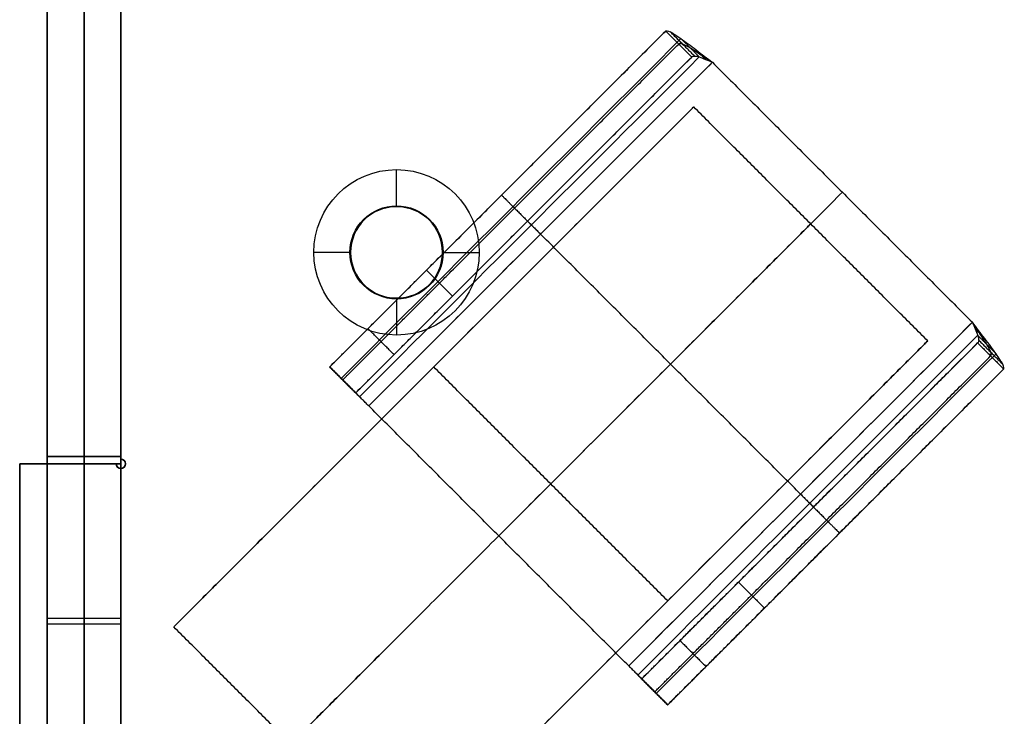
# Model space of a CAD drawing. Header units: millimetres. Extents: x -166 to 166, y -166 to 174.
# Tile 7 of 17: x -166 to -112, y 116 to 154. Entities that reach past the tile are written whole.
import ezdxf

# ---------------------------------------------------------------- set-up
doc = ezdxf.new("R2010")
doc.units = ezdxf.units.MM
doc.layers.add('Défaut', color=7, linetype='Continuous', true_color=0x000000)

msp = doc.modelspace()

# ---------------------------------------------------------------- linework, layer by layer
at = {"layer": 'Défaut'}
for p, q in [((-162, -164.1, 39.1), (-162, 173.9, 39.1)), ((-162, 171.9, 645.1), (-162, -164.1, 645.1)), ((-164, -164.1, 342.1), (-164, 155.9, 342.1)), ((-160, 156.1, 629.1), (-160, 129.85, 629.1)), ((-160, 156.1, 504.1), (-160, 129.85, 504.1)), ((-160, 156.1, 55.1), (-160, 129.85, 55.1)), ((-160, -164.1, 342.1), (-160, 155.9, 342.1)), ((-128.836, 149.011, 19.793), (-157.12, 120.726, 19.793)), ((-145, 143.6, 55.1), (-145, 145.6, 57.1)), ((-145, 143.6, 55.1), (-145, 143.6, 53.1)), ((-160, 142.975, 627.1), (-160, 142.975, 631.1)), ((-160, 142.975, 502.1), (-160, 142.975, 506.1)), ((-160, 142.975, 53.1), (-160, 142.975, 57.1)), ((-147.5, 141.1, 55.1), (-149.5, 141.1, 57.1)), ((-147.5, 141.1, 55.1), (-147.5, 141.1, 53.1)), ((-142.5, 141.1, 55.1), (-142.5, 141.1, 53.1)), ((-142.5, 141.1, 55.1), (-140.5, 141.1, 57.1)), ((-145, 138.6, 55.1), (-145, 136.6, 57.1)), ((-145, 138.6, 55.1), (-145, 138.6, 53.1)), ((-116.108, 136.283, 19.793), (-144.392, 107.998, 19.793)), ((-142.978, 134.868, -0.207), (-142.978, 134.868, 39.793)), ((-164, 130, 504.1), (-160, 130, 504.1)), ((-162, 130, 506.1), (-162, 130, 502.1)), ((-162, 112.4, 506.1), (-162, 130, 506.1)), ((-162, 130, 502.1), (-162, 112.4, 502.1)), ((-159.823, 129.777, 627.1), (-159.823, 129.777, 631.1)), ((-159.823, 129.777, 502.1), (-159.823, 129.777, 506.1)), ((-159.823, 129.777, 53.1), (-159.823, 129.777, 57.1)), ((-165.5, 129.6, 629.1), (-165.5, 112.6, 629.1)), ((-160.25, 129.6, 629.1), (-165.5, 129.6, 629.1)), ((-165.5, 129.6, 504.1), (-165.5, 112.6, 504.1)), ((-160.25, 129.6, 504.1), (-165.5, 129.6, 504.1)), ((-165.5, 129.6, 55.1), (-165.5, 112.6, 55.1)), ((-160.25, 129.6, 55.1), (-165.5, 129.6, 55.1)), ((-164, 129.6, 55.1), (-160, 129.6, 55.1)), ((-164, 129.6, 629.1), (-160, 129.6, 629.1)), ((-162.875, 129.6, 627.1), (-162.875, 129.6, 631.1)), ((-162.875, 129.6, 502.1), (-162.875, 129.6, 506.1)), ((-162.875, 129.6, 53.1), (-162.875, 129.6, 57.1)), ((-162, 129.6, 53.1), (-162, 112.2, 53.1)), ((-162, 129.6, 57.1), (-162, 129.6, 53.1)), ((-162, 112.2, 57.1), (-162, 129.6, 57.1)), ((-162, 112.2, 631.1), (-162, 129.6, 631.1)), ((-162, 129.6, 627.1), (-162, 112.2, 627.1)), ((-162, 129.6, 631.1), (-162, 129.6, 627.1)), ((-160.177, 129.423, 627.1), (-160.177, 129.423, 631.1)), ((-160.177, 129.423, 502.1), (-160.177, 129.423, 506.1)), ((-160.177, 129.423, 53.1), (-160.177, 129.423, 57.1)), ((-159.823, 129.423, 627.1), (-159.823, 129.423, 631.1)), ((-159.823, 129.423, 502.1), (-159.823, 129.423, 506.1)), ((-159.823, 129.423, 53.1), (-159.823, 129.423, 57.1)), ((-130.25, 122.14, -0.207), (-130.25, 122.14, 39.793)), ((-165.5, 121.1, 627.1), (-165.5, 121.1, 631.1)), ((-165.5, 121.1, 502.1), (-165.5, 121.1, 506.1)), ((-165.5, 121.1, 53.1), (-165.5, 121.1, 57.1)), ((-164, 121.2, 506.1), (-160, 121.2, 506.1)), ((-164, 121.2, 502.1), (-160, 121.2, 502.1)), ((-164, 120.9, 53.1), (-160, 120.9, 53.1)), ((-164, 120.9, 57.1), (-160, 120.9, 57.1)), ((-164, 120.9, 631.1), (-160, 120.9, 631.1)), ((-164, 120.9, 627.1), (-160, 120.9, 627.1))]:
    msp.add_line(p, q, dxfattribs=at)
for centre, radius in [((-145, 141.1, 55.135), 2.535), ((-145, 141.1, 53.1), 2.5)]:
    msp.add_circle(centre, radius, dxfattribs=at)
at = {"layer": 'Défaut', "extrusion": (0, 0, -1)}
msp.add_circle((145, 141.1, -54.1), 2.5, dxfattribs=at)
for centre, radius, start, end in [((145, 141.1, -57.1), 4.5, 0, 180), ((145, 141.1, -55.1), 2.5, 0, 180), ((145, 141.1, -57.1), 4.5, 180, 0), ((145, 141.1, -55.1), 2.5, 180, 0), ((160, 129.6, -631.1), 0.25, 90, 0), ((160, 129.6, -506.1), 0.25, 90, 0), ((160, 129.6, -57.1), 0.25, 90, 0)]:
    msp.add_arc(centre, radius, start, end, dxfattribs=at)
at = {"layer": 'Défaut'}
for centre in [(-160, 129.6, 627.1), (-160, 129.6, 629.1), (-160, 129.6, 502.1), (-160, 129.6, 504.1), (-160, 129.6, 53.1), (-160, 129.6, 55.1)]:
    msp.add_arc(centre, 0.25, 180, 90, dxfattribs=at)
for points, degree in [([(-164, -164.1, 39.1), (-164, 4.9, 39.1), (-164, 173.9, 39.1)], 2), ([(-160, 173.9, 39.1), (-160, 4.9, 39.1), (-160, -164.1, 39.1)], 2), ([(-164, 171.9, 645.1), (-164, 3.9, 645.1), (-164, -164.1, 645.1)], 2), ([(-160, -164.1, 645.1), (-160, 3.9, 645.1), (-160, 171.9, 645.1)], 2), ([(-160, 156.1, 627.1), (-160, 142.975, 627.1), (-160, 129.85, 627.1)], 2), ([(-160, 129.85, 631.1), (-160, 142.975, 631.1), (-160, 156.1, 631.1)], 2), ([(-160, 156.1, 502.1), (-160, 142.975, 502.1), (-160, 129.85, 502.1)], 2), ([(-160, 129.85, 506.1), (-160, 142.975, 506.1), (-160, 156.1, 506.1)], 2), ([(-160, 156.1, 57.1), (-160, 142.975, 57.1), (-160, 129.85, 57.1)], 2), ([(-160, 156.1, 53.1), (-160, 142.975, 53.1), (-160, 129.85, 53.1)], 2), ([(-130.361, 153.142, 49.136), (-139.498, 144.005, 49.136), (-148.635, 134.868, 49.136)], 2), ([(-130.361, 153.142, 49.136), (-139.498, 144.005, 49.136), (-148.635, 134.868, 49.136)], 2), ([(-148.014, 134.247, 51.257), (-141.853, 140.408, 51.257), (-135.692, 146.569, 51.257), (-129.531, 152.73, 51.257)], 3), ([(-128.947, 151.728, 49.136), (-129.654, 152.435, 49.136), (-130.361, 153.142, 49.136)], 2), ([(-128.947, 151.728, 49.136), (-129.654, 152.435, 49.136), (-130.361, 153.142, 49.136)], 2), ([(-128.793, 151.783, 49.504), (-129.45, 152.44, 49.872), (-130.108, 153.098, 50.24)], 2), ([(-128.531, 151.73, 49.843), (-129.031, 152.23, 50.55), (-129.531, 152.73, 51.257)], 2), ([(-128.187, 151.595, 50.066), (-128.447, 151.855, 50.996), (-128.707, 152.115, 51.925)], 2), ([(-147.221, 133.454, 49.136), (-141.13, 139.545, 49.136), (-135.038, 145.637, 49.136), (-128.947, 151.728, 49.136)], 3), ([(-147.221, 133.454, 49.136), (-141.13, 139.545, 49.136), (-135.038, 145.637, 49.136), (-128.947, 151.728, 49.136)], 3), ([(-147.014, 133.247, 49.843), (-140.853, 139.408, 49.843), (-134.692, 145.569, 49.843), (-128.531, 151.73, 49.843)], 3), ([(-146.514, 132.747, 50.136), (-140.283, 138.978, 50.136), (-134.053, 145.208, 50.136), (-127.822, 151.439, 50.136)], 3), ([(-146.514, 132.747, 50.136), (-140.283, 138.978, 50.136), (-134.053, 145.208, 50.136), (-127.822, 151.439, 50.136)], 3), ([(-146.514, 132.747, 52.136), (-137.168, 142.093, 52.136), (-127.822, 151.439, 52.136)], 2), ([(-146.514, 132.747, 52.136), (-137.168, 142.093, 52.136), (-127.822, 151.439, 52.136)], 2), ([(-127.822, 151.439, 50.136), (-120.751, 144.368, 50.136), (-113.68, 137.297, 50.136)], 2), ([(-127.822, 151.439, 52.136), (-120.751, 144.368, 52.136), (-113.68, 137.297, 52.136)], 2), ([(-127.822, 151.439, 50.136), (-120.751, 144.368, 50.136), (-113.68, 137.297, 50.136)], 2), ([(-127.822, 151.439, 52.136), (-120.751, 144.368, 52.136), (-113.68, 137.297, 52.136)], 2), ([(-127.822, 151.439, 52.136), (-127.822, 151.439, 51.136), (-127.822, 151.439, 50.136)], 2), ([(-127.822, 151.439, 51.136), (-120.751, 144.368, 51.136), (-113.68, 137.297, 51.136)], 2), ([(-127.822, 151.439, 52.136), (-127.822, 151.439, 51.136), (-127.822, 151.439, 50.136)], 2), ([(-116.108, 136.283, 19.793), (-122.472, 142.647, 19.793), (-128.836, 149.011, 19.793)], 2), ([(-148.635, 134.868, 32.588), (-142.956, 140.547, 32.588), (-137.277, 146.226, 32.588)], 2), ([(-147.221, 133.454, 32.588), (-141.542, 139.133, 32.588), (-135.863, 144.812, 32.588)], 2), ([(-139.443, 125.676, 50.136), (-130.097, 135.022, 50.136), (-120.751, 144.368, 50.136)], 2), ([(-139.443, 125.676, 52.136), (-130.097, 135.022, 52.136), (-120.751, 144.368, 52.136)], 2), ([(-120.751, 144.368, 50.136), (-120.751, 144.368, 51.136), (-120.751, 144.368, 52.136)], 2), ([(-139.498, 144.005, 27.273), (-139.498, 144.005, 38.205), (-139.498, 144.005, 49.136)], 2), ([(-138.084, 142.591, 27.273), (-138.084, 142.591, 38.205), (-138.084, 142.591, 49.136)], 2), ([(-123.026, 127.951, 50.136), (-130.097, 135.022, 50.136), (-137.168, 142.093, 50.136)], 2), ([(-123.026, 127.951, 52.136), (-130.097, 135.022, 52.136), (-137.168, 142.093, 52.136)], 2), ([(-141.957, 138.718, 18.005), (-142.665, 139.425, 18.005), (-143.372, 140.132, 18.005)], 2), ([(-113.68, 137.297, 50.136), (-119.91, 131.066, 50.136), (-126.141, 124.836, 50.136), (-132.372, 118.605, 50.136)], 3), ([(-113.68, 137.297, 50.136), (-119.91, 131.066, 50.136), (-126.141, 124.836, 50.136), (-132.372, 118.605, 50.136)], 3), ([(-113.68, 137.297, 52.136), (-123.026, 127.951, 52.136), (-132.372, 118.605, 52.136)], 2), ([(-113.68, 137.297, 52.136), (-123.026, 127.951, 52.136), (-132.372, 118.605, 52.136)], 2), ([(-113.68, 137.297, 50.136), (-113.68, 137.297, 51.136), (-113.68, 137.297, 52.136)], 2), ([(-113.68, 137.297, 50.136), (-113.68, 137.297, 51.136), (-113.68, 137.297, 52.136)], 2), ([(-145.138, 135.537, 16.182), (-145.845, 136.244, 16.182), (-146.553, 136.951, 16.182)], 2), ([(-113.389, 136.588, 49.843), (-119.55, 130.427, 49.843), (-125.711, 124.266, 49.843), (-131.872, 118.105, 49.843)], 3), ([(-113.524, 136.932, 50.066), (-113.264, 136.672, 50.996), (-113.003, 136.411, 51.925)], 2), ([(-113.389, 136.588, 49.843), (-112.889, 136.088, 50.55), (-112.389, 135.587, 51.257)], 2), ([(-113.391, 136.172, 49.136), (-119.482, 130.08, 49.136), (-125.573, 123.989, 49.136), (-131.664, 117.898, 49.136)], 3), ([(-113.391, 136.172, 49.136), (-119.482, 130.08, 49.136), (-125.573, 123.989, 49.136), (-131.664, 117.898, 49.136)], 3), ([(-113.391, 136.172, 49.136), (-112.684, 135.465, 49.136), (-111.976, 134.757, 49.136)], 2), ([(-113.391, 136.172, 49.136), (-112.684, 135.465, 49.136), (-111.976, 134.757, 49.136)], 2), ([(-113.336, 136.326, 49.504), (-112.678, 135.668, 49.872), (-112.021, 135.011, 50.24)], 2), ([(-112.389, 135.588, 51.257), (-118.55, 129.427, 51.257), (-124.711, 123.266, 51.257), (-130.872, 117.105, 51.257)], 3), ([(-148.635, 134.868, 49.136), (-147.928, 134.161, 49.136), (-147.221, 133.454, 49.136)], 2), ([(-147.221, 133.454, 20.04), (-147.928, 134.161, 20.04), (-148.635, 134.868, 20.04)], 2), ([(-148.635, 134.868, 49.136), (-147.928, 134.161, 49.136), (-147.221, 133.454, 49.136)], 2), ([(-130.25, 122.14, -0.207), (-136.614, 128.504, -0.207), (-142.978, 134.868, -0.207)], 2), ([(-130.25, 122.14, 39.793), (-136.614, 128.504, 39.793), (-142.978, 134.868, 39.793)], 2), ([(-111.976, 134.757, 49.136), (-121.113, 125.621, 49.136), (-130.25, 116.484, 49.136)], 2), ([(-111.976, 134.757, 49.136), (-121.113, 125.621, 49.136), (-130.25, 116.484, 49.136)], 2), ([(-147.014, 133.247, 49.843), (-147.514, 133.747, 50.55), (-148.014, 134.247, 51.257)], 2), ([(-132.372, 118.605, 50.136), (-139.443, 125.676, 50.136), (-146.514, 132.747, 50.136)], 2), ([(-132.372, 118.605, 52.136), (-139.443, 125.676, 52.136), (-146.514, 132.747, 52.136)], 2), ([(-146.514, 132.747, 50.136), (-146.514, 132.747, 51.136), (-146.514, 132.747, 52.136)], 2), ([(-132.372, 118.605, 50.136), (-139.443, 125.676, 50.136), (-146.514, 132.747, 50.136)], 2), ([(-132.372, 118.605, 52.136), (-139.443, 125.676, 52.136), (-146.514, 132.747, 52.136)], 2), ([(-146.514, 132.747, 50.136), (-146.514, 132.747, 51.136), (-146.514, 132.747, 52.136)], 2), ([(-132.372, 118.605, 51.136), (-139.443, 125.676, 51.136), (-146.514, 132.747, 51.136)], 2), ([(-164, 130, 502.1), (-164, 121.2, 502.1), (-164, 112.4, 502.1)], 2), ([(-164, 130, 506.1), (-164, 130, 504.1), (-164, 130, 502.1)], 2), ([(-164, 112.4, 506.1), (-164, 121.2, 506.1), (-164, 130, 506.1)], 2), ([(-164, 130, 502.1), (-162, 130, 502.1), (-160, 130, 502.1)], 2), ([(-160, 130, 506.1), (-162, 130, 506.1), (-164, 130, 506.1)], 2), ([(-160, 130, 502.1), (-160, 130, 504.1), (-160, 130, 506.1)], 2), ([(-160, 130, 506.1), (-160, 121.2, 506.1), (-160, 112.4, 506.1)], 2), ([(-160, 112.4, 502.1), (-160, 121.2, 502.1), (-160, 130, 502.1)], 2), ([(-160, 129.85, 627.1), (-160, 129.85, 629.1), (-160, 129.85, 631.1)], 2), ([(-160, 129.85, 502.1), (-160, 129.85, 504.1), (-160, 129.85, 506.1)], 2), ([(-160, 129.85, 53.1), (-160, 129.85, 55.1), (-160, 129.85, 57.1)], 2), ([(-165.5, 129.6, 627.1), (-165.5, 121.1, 627.1), (-165.5, 112.6, 627.1)], 2), ([(-165.5, 112.6, 631.1), (-165.5, 121.1, 631.1), (-165.5, 129.6, 631.1)], 2), ([(-165.5, 129.6, 631.1), (-165.5, 129.6, 629.1), (-165.5, 129.6, 627.1)], 2), ([(-160.25, 129.6, 627.1), (-162.875, 129.6, 627.1), (-165.5, 129.6, 627.1)], 2), ([(-165.5, 129.6, 631.1), (-162.875, 129.6, 631.1), (-160.25, 129.6, 631.1)], 2), ([(-165.5, 129.6, 502.1), (-165.5, 121.1, 502.1), (-165.5, 112.6, 502.1)], 2), ([(-165.5, 112.6, 506.1), (-165.5, 121.1, 506.1), (-165.5, 129.6, 506.1)], 2), ([(-165.5, 129.6, 506.1), (-165.5, 129.6, 504.1), (-165.5, 129.6, 502.1)], 2), ([(-160.25, 129.6, 502.1), (-162.875, 129.6, 502.1), (-165.5, 129.6, 502.1)], 2), ([(-165.5, 129.6, 506.1), (-162.875, 129.6, 506.1), (-160.25, 129.6, 506.1)], 2), ([(-160.25, 129.6, 57.1), (-162.875, 129.6, 57.1), (-165.5, 129.6, 57.1)], 2), ([(-165.5, 129.6, 57.1), (-165.5, 121.1, 57.1), (-165.5, 112.6, 57.1)], 2), ([(-165.5, 129.6, 53.1), (-165.5, 121.1, 53.1), (-165.5, 112.6, 53.1)], 2), ([(-165.5, 129.6, 57.1), (-165.5, 129.6, 55.1), (-165.5, 129.6, 53.1)], 2), ([(-160.25, 129.6, 53.1), (-162.875, 129.6, 53.1), (-165.5, 129.6, 53.1)], 2), ([(-164, 112.2, 57.1), (-164, 120.9, 57.1), (-164, 129.6, 57.1)], 2), ([(-164, 129.6, 53.1), (-164, 120.9, 53.1), (-164, 112.2, 53.1)], 2), ([(-164, 129.6, 57.1), (-164, 129.6, 55.1), (-164, 129.6, 53.1)], 2), ([(-164, 129.6, 631.1), (-164, 129.6, 629.1), (-164, 129.6, 627.1)], 2), ([(-164, 112.2, 631.1), (-164, 120.9, 631.1), (-164, 129.6, 631.1)], 2), ([(-164, 129.6, 627.1), (-164, 120.9, 627.1), (-164, 112.2, 627.1)], 2), ([(-160, 129.6, 53.1), (-162, 129.6, 53.1), (-164, 129.6, 53.1)], 2), ([(-160, 129.6, 57.1), (-162, 129.6, 57.1), (-164, 129.6, 57.1)], 2), ([(-164, 129.6, 631.1), (-162, 129.6, 631.1), (-160, 129.6, 631.1)], 2), ([(-160, 129.6, 627.1), (-162, 129.6, 627.1), (-164, 129.6, 627.1)], 2), ([(-160.25, 129.6, 631.1), (-160.25, 129.6, 629.1), (-160.25, 129.6, 627.1)], 2), ([(-160.25, 129.6, 506.1), (-160.25, 129.6, 504.1), (-160.25, 129.6, 502.1)], 2), ([(-160.25, 129.6, 57.1), (-160.25, 129.6, 55.1), (-160.25, 129.6, 53.1)], 2), ([(-160, 112.2, 53.1), (-160, 120.9, 53.1), (-160, 129.6, 53.1)], 2), ([(-160, 129.6, 53.1), (-160, 129.6, 55.1), (-160, 129.6, 57.1)], 2), ([(-160, 129.6, 57.1), (-160, 120.9, 57.1), (-160, 112.2, 57.1)], 2), ([(-160, 129.6, 631.1), (-160, 120.9, 631.1), (-160, 112.2, 631.1)], 2), ([(-160, 112.2, 627.1), (-160, 120.9, 627.1), (-160, 129.6, 627.1)], 2), ([(-160, 129.6, 627.1), (-160, 129.6, 629.1), (-160, 129.6, 631.1)], 2), ([(-131.664, 117.898, 32.588), (-125.985, 123.577, 32.588), (-120.306, 129.256, 32.588)], 2), ([(-130.25, 116.484, 32.588), (-124.571, 122.163, 32.588), (-118.892, 127.842, 32.588)], 2), ([(-122.528, 127.035, 27.273), (-122.528, 127.035, 38.205), (-122.528, 127.035, 49.136)], 2), ([(-139.443, 125.676, 50.136), (-139.443, 125.676, 51.136), (-139.443, 125.676, 52.136)], 2), ([(-121.113, 125.621, 27.273), (-121.113, 125.621, 38.205), (-121.113, 125.621, 49.136)], 2), ([(-126.401, 123.161, 18.005), (-125.694, 122.454, 18.005), (-124.987, 121.747, 18.005)], 2), ([(-144.392, 107.998, 19.793), (-150.756, 114.362, 19.793), (-157.12, 120.726, 19.793)], 2), ([(-129.582, 119.98, 16.182), (-128.875, 119.273, 16.182), (-128.168, 118.566, 16.182)], 2), ([(-132.372, 118.605, 52.136), (-132.372, 118.605, 51.136), (-132.372, 118.605, 50.136)], 2), ([(-132.372, 118.605, 52.136), (-132.372, 118.605, 51.136), (-132.372, 118.605, 50.136)], 2), ([(-131.872, 118.105, 49.843), (-131.372, 117.605, 50.55), (-130.872, 117.105, 51.257)], 2), ([(-130.25, 116.484, 49.136), (-130.957, 117.191, 49.136), (-131.664, 117.898, 49.136)], 2), ([(-131.664, 117.898, 20.04), (-130.957, 117.191, 20.04), (-130.25, 116.484, 20.04)], 2), ([(-130.25, 116.484, 49.136), (-130.957, 117.191, 49.136), (-131.664, 117.898, 49.136)], 2)]:
    msp.add_open_spline(points, degree=degree, dxfattribs=at)
for points, weights, knots in [([(-148.635, 134.868, 49.136), (-148.635, 134.868, 34.588), (-148.635, 134.868, 20.04), (-148.635, 134.868, 16.987), (-146.553, 136.951, 16.182), (-144.47, 139.033, 15.377), (-143.372, 140.132, 18.005), (-136.866, 146.637, 33.57), (-130.361, 153.142, 49.136)], [1, 1, 1, 0.794903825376, 1, 0.794903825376, 1, 1, 1], [1, 1, 1, 30.095641, 30.095641, 35.311219, 35.311219, 40.526797, 40.526797, 76.688583, 76.688583, 76.688583]), ([(-148.635, 134.868, 49.136), (-148.635, 134.868, 34.588), (-148.635, 134.868, 20.04), (-148.635, 134.868, 16.987), (-146.553, 136.951, 16.182), (-144.47, 139.033, 15.377), (-143.372, 140.132, 18.005), (-136.866, 146.637, 33.57), (-130.361, 153.142, 49.136)], [1, 1, 1, 0.794903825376, 1, 0.794903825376, 1, 1, 1], [1, 1, 1, 30.095641, 30.095641, 35.311219, 35.311219, 40.526797, 40.526797, 76.688583, 76.688583, 76.688583]), ([(-147.928, 134.161, 49.136), (-147.928, 134.161, 34.588), (-147.928, 134.161, 20.04), (-147.928, 134.161, 16.987), (-145.845, 136.244, 16.182), (-143.763, 138.326, 15.377), (-142.665, 139.425, 18.005), (-136.159, 145.93, 33.57), (-129.654, 152.435, 49.136)], [1, 1, 1, 0.794903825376, 1, 0.794903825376, 1, 1, 1], [1, 1, 1, 30.095641, 30.095641, 35.311219, 35.311219, 40.526797, 40.526797, 76.688583, 76.688583, 76.688583]), ([(-147.221, 133.454, 49.136), (-147.221, 133.454, 34.588), (-147.221, 133.454, 20.04), (-147.221, 133.454, 16.987), (-145.138, 135.537, 16.182), (-143.056, 137.619, 15.377), (-141.957, 138.718, 18.005), (-135.452, 145.223, 33.57), (-128.947, 151.728, 49.136)], [1, 1, 1, 0.794903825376, 1, 0.794903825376, 1, 1, 1], [1, 1, 1, 30.095641, 30.095641, 35.311219, 35.311219, 40.526797, 40.526797, 76.688583, 76.688583, 76.688583]), ([(-147.221, 133.454, 49.136), (-147.221, 133.454, 34.588), (-147.221, 133.454, 20.04), (-147.221, 133.454, 16.987), (-145.138, 135.537, 16.182), (-143.056, 137.619, 15.377), (-141.957, 138.718, 18.005), (-135.452, 145.223, 33.57), (-128.947, 151.728, 49.136)], [1, 1, 1, 0.794903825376, 1, 0.794903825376, 1, 1, 1], [1, 1, 1, 30.095641, 30.095641, 35.311219, 35.311219, 40.526797, 40.526797, 76.688583, 76.688583, 76.688583]), ([(-128.836, 149.011, 19.793), (-128.836, 149.011, -0.207), (-142.978, 134.868, -0.207), (-157.12, 120.726, -0.207), (-157.12, 120.726, 19.793), (-157.12, 120.726, 39.793), (-142.978, 134.868, 39.793), (-128.836, 149.011, 39.793), (-128.836, 149.011, 19.793)], [1, 0.707106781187, 1, 0.707106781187, 1, 0.707106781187, 1, 0.707106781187, 1], [0, 0, 0, 31.415927, 31.415927, 62.831853, 62.831853, 94.24778, 94.24778, 125.663706, 125.663706, 125.663706]), ([(-128.836, 149.011, 19.793), (-128.836, 149.011, -0.207), (-142.978, 134.868, -0.207), (-157.12, 120.726, -0.207), (-157.12, 120.726, 19.793), (-157.12, 120.726, 39.793), (-142.978, 134.868, 39.793), (-128.836, 149.011, 39.793), (-128.836, 149.011, 19.793)], [1, 0.707106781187, 1, 0.707106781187, 1, 0.707106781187, 1, 0.707106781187, 1], [0, 0, 0, 31.415927, 31.415927, 62.831853, 62.831853, 94.24778, 94.24778, 125.663706, 125.663706, 125.663706]), ([(-122.472, 142.647, 19.793), (-122.472, 142.647, -0.207), (-136.614, 128.504, -0.207), (-150.756, 114.362, -0.207), (-150.756, 114.362, 19.793), (-150.756, 114.362, 39.793), (-136.614, 128.504, 39.793), (-122.472, 142.647, 39.793), (-122.472, 142.647, 19.793)], [1, 0.707106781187, 1, 0.707106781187, 1, 0.707106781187, 1, 0.707106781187, 1], [0, 0, 0, 31.415927, 31.415927, 62.831853, 62.831853, 94.24778, 94.24778, 125.663706, 125.663706, 125.663706]), ([(-116.108, 136.283, 19.793), (-116.108, 136.283, -0.207), (-130.25, 122.14, -0.207), (-144.392, 107.998, -0.207), (-144.392, 107.998, 19.793), (-144.392, 107.998, 39.793), (-130.25, 122.14, 39.793), (-116.108, 136.283, 39.793), (-116.108, 136.283, 19.793)], [1, 0.707106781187, 1, 0.707106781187, 1, 0.707106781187, 1, 0.707106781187, 1], [0, 0, 0, 31.415927, 31.415927, 62.831853, 62.831853, 94.24778, 94.24778, 125.663706, 125.663706, 125.663706]), ([(-116.108, 136.283, 19.793), (-116.108, 136.283, -0.207), (-130.25, 122.14, -0.207), (-144.392, 107.998, -0.207), (-144.392, 107.998, 19.793), (-144.392, 107.998, 39.793), (-130.25, 122.14, 39.793), (-116.108, 136.283, 39.793), (-116.108, 136.283, 19.793)], [1, 0.707106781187, 1, 0.707106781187, 1, 0.707106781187, 1, 0.707106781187, 1], [0, 0, 0, 31.415927, 31.415927, 62.831853, 62.831853, 94.24778, 94.24778, 125.663706, 125.663706, 125.663706]), ([(-131.664, 117.898, 49.136), (-131.664, 117.898, 34.588), (-131.664, 117.898, 20.04), (-131.664, 117.898, 16.987), (-129.582, 119.98, 16.182), (-127.5, 122.063, 15.377), (-126.401, 123.161, 18.005), (-119.896, 129.666, 33.57), (-113.391, 136.172, 49.136)], [1, 1, 1, 0.794903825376, 1, 0.794903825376, 1, 1, 1], [1, 1, 1, 30.095641, 30.095641, 35.311219, 35.311219, 40.526797, 40.526797, 76.688583, 76.688583, 76.688583]), ([(-131.664, 117.898, 49.136), (-131.664, 117.898, 34.588), (-131.664, 117.898, 20.04), (-131.664, 117.898, 16.987), (-129.582, 119.98, 16.182), (-127.5, 122.063, 15.377), (-126.401, 123.161, 18.005), (-119.896, 129.666, 33.57), (-113.391, 136.172, 49.136)], [1, 1, 1, 0.794903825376, 1, 0.794903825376, 1, 1, 1], [1, 1, 1, 30.095641, 30.095641, 35.311219, 35.311219, 40.526797, 40.526797, 76.688583, 76.688583, 76.688583]), ([(-130.957, 117.191, 49.136), (-130.957, 117.191, 34.588), (-130.957, 117.191, 20.04), (-130.957, 117.191, 16.987), (-128.875, 119.273, 16.182), (-126.792, 121.356, 15.377), (-125.694, 122.454, 18.005), (-119.189, 128.959, 33.57), (-112.684, 135.465, 49.136)], [1, 1, 1, 0.794903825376, 1, 0.794903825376, 1, 1, 1], [1, 1, 1, 30.095641, 30.095641, 35.311219, 35.311219, 40.526797, 40.526797, 76.688583, 76.688583, 76.688583]), ([(-130.25, 116.484, 49.136), (-130.25, 116.484, 34.588), (-130.25, 116.484, 20.04), (-130.25, 116.484, 16.987), (-128.168, 118.566, 16.182), (-126.085, 120.649, 15.377), (-124.987, 121.747, 18.005), (-118.482, 128.252, 33.57), (-111.976, 134.757, 49.136)], [1, 1, 1, 0.794903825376, 1, 0.794903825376, 1, 1, 1], [1, 1, 1, 30.095641, 30.095641, 35.311219, 35.311219, 40.526797, 40.526797, 76.688583, 76.688583, 76.688583]), ([(-130.25, 116.484, 49.136), (-130.25, 116.484, 34.588), (-130.25, 116.484, 20.04), (-130.25, 116.484, 16.987), (-128.168, 118.566, 16.182), (-126.085, 120.649, 15.377), (-124.987, 121.747, 18.005), (-118.482, 128.252, 33.57), (-111.976, 134.757, 49.136)], [1, 1, 1, 0.794903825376, 1, 0.794903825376, 1, 1, 1], [1, 1, 1, 30.095641, 30.095641, 35.311219, 35.311219, 40.526797, 40.526797, 76.688583, 76.688583, 76.688583])]:
    msp.add_rational_spline(points, weights, degree=2, knots=knots, dxfattribs=at)
for points, knots in [([(-130.361, 153.142, 49.136), (-130.327, 153.177, 49.489), (-130.246, 153.166, 49.871), (-129.97, 153.03, 50.61), (-129.773, 152.902, 50.964), (-129.289, 152.558, 51.55), (-129.003, 152.342, 51.779), (-128.411, 151.889, 52.071), (-128.107, 151.654, 52.136), (-127.822, 151.439, 52.136)], [0, 0, 0, 0, 0.290401, 0.290401, 0.580802, 0.580802, 0.871204, 0.871204, 1.161605, 1.161605, 1.161605, 1.161605]), ([(-130.361, 153.142, 49.136), (-130.327, 153.177, 49.489), (-130.246, 153.166, 49.871), (-129.97, 153.03, 50.61), (-129.773, 152.902, 50.964), (-129.289, 152.558, 51.55), (-129.003, 152.342, 51.779), (-128.411, 151.889, 52.071), (-128.107, 151.654, 52.136), (-127.822, 151.439, 52.136)], [0, 0, 0, 0, 0.290401, 0.290401, 0.580802, 0.580802, 0.871204, 0.871204, 1.161605, 1.161605, 1.161605, 1.161605]), ([(-129.654, 152.435, 49.136), (-129.619, 152.47, 49.371), (-129.554, 152.474, 49.626), (-129.347, 152.406, 50.118), (-129.204, 152.333, 50.355), (-128.858, 152.127, 50.745), (-128.656, 151.994, 50.898), (-128.238, 151.716, 51.093), (-128.023, 151.571, 51.136), (-127.822, 151.439, 51.136)], [0, 0, 0, 0, 0.290401, 0.290401, 0.580802, 0.580802, 0.871204, 0.871204, 1.161605, 1.161605, 1.161605, 1.161605]), ([(-128.947, 151.728, 49.136), (-128.912, 151.763, 49.254), (-128.862, 151.782, 49.381), (-128.724, 151.783, 49.627), (-128.635, 151.764, 49.745), (-128.427, 151.696, 49.941), (-128.309, 151.647, 50.017), (-128.065, 151.542, 50.114), (-127.94, 151.487, 50.136), (-127.822, 151.439, 50.136)], [0, 0, 0, 0, 0.290401, 0.290401, 0.580802, 0.580802, 0.871204, 0.871204, 1.161605, 1.161605, 1.161605, 1.161605]), ([(-128.947, 151.728, 49.136), (-128.912, 151.763, 49.254), (-128.862, 151.782, 49.381), (-128.724, 151.783, 49.627), (-128.635, 151.764, 49.745), (-128.427, 151.696, 49.941), (-128.309, 151.647, 50.017), (-128.065, 151.542, 50.114), (-127.94, 151.487, 50.136), (-127.822, 151.439, 50.136)], [0, 0, 0, 0, 0.290401, 0.290401, 0.580802, 0.580802, 0.871204, 0.871204, 1.161605, 1.161605, 1.161605, 1.161605]), ([(-113.68, 137.297, 50.136), (-113.631, 137.178, 50.136), (-113.576, 137.054, 50.114), (-113.472, 136.81, 50.017), (-113.423, 136.692, 49.941), (-113.355, 136.484, 49.745), (-113.335, 136.395, 49.627), (-113.336, 136.256, 49.381), (-113.356, 136.206, 49.254), (-113.391, 136.172, 49.136)], [0, 0, 0, 0, 0.290401, 0.290401, 0.580802, 0.580802, 0.871204, 0.871204, 1.161605, 1.161605, 1.161605, 1.161605]), ([(-111.976, 134.757, 49.136), (-111.941, 134.792, 49.489), (-111.952, 134.873, 49.871), (-112.089, 135.149, 50.61), (-112.216, 135.345, 50.964), (-112.561, 135.829, 51.55), (-112.777, 136.115, 51.779), (-113.23, 136.707, 52.071), (-113.465, 137.012, 52.136), (-113.68, 137.297, 52.136)], [-1.161605, -1.161605, -1.161605, -1.161605, -0.871204, -0.871204, -0.580802, -0.580802, -0.290401, -0.290401, 0, 0, 0, 0]), ([(-113.68, 137.297, 50.136), (-113.631, 137.178, 50.136), (-113.576, 137.054, 50.114), (-113.472, 136.81, 50.017), (-113.423, 136.692, 49.941), (-113.355, 136.484, 49.745), (-113.335, 136.395, 49.627), (-113.336, 136.256, 49.381), (-113.356, 136.206, 49.254), (-113.391, 136.172, 49.136)], [0, 0, 0, 0, 0.290401, 0.290401, 0.580802, 0.580802, 0.871204, 0.871204, 1.161605, 1.161605, 1.161605, 1.161605]), ([(-111.976, 134.757, 49.136), (-111.941, 134.792, 49.489), (-111.952, 134.873, 49.871), (-112.089, 135.149, 50.61), (-112.216, 135.345, 50.964), (-112.561, 135.829, 51.55), (-112.777, 136.115, 51.779), (-113.23, 136.707, 52.071), (-113.465, 137.012, 52.136), (-113.68, 137.297, 52.136)], [-1.161605, -1.161605, -1.161605, -1.161605, -0.871204, -0.871204, -0.580802, -0.580802, -0.290401, -0.290401, 0, 0, 0, 0]), ([(-112.684, 135.465, 49.136), (-112.648, 135.499, 49.371), (-112.644, 135.565, 49.626), (-112.712, 135.772, 50.118), (-112.785, 135.915, 50.355), (-112.992, 136.26, 50.745), (-113.124, 136.463, 50.898), (-113.403, 136.881, 51.093), (-113.548, 137.095, 51.136), (-113.68, 137.297, 51.136)], [-1.161605, -1.161605, -1.161605, -1.161605, -0.871204, -0.871204, -0.580802, -0.580802, -0.290401, -0.290401, 0, 0, 0, 0])]:
    msp.add_open_spline(points, degree=3, knots=knots, dxfattribs=at)
for points in [[(-139.289, 144.214, 49.136), (-139.289, 144.214, 52.136), (-137.168, 142.093, 52.136)], [(-137.875, 142.8, 49.136), (-137.875, 142.8, 50.136), (-137.168, 142.093, 50.136)], [(-146.514, 132.747, 52.136), (-148.635, 134.868, 52.136), (-148.635, 134.868, 49.136)], [(-146.514, 132.747, 52.136), (-148.635, 134.868, 52.136), (-148.635, 134.868, 49.136)], [(-146.514, 132.747, 51.136), (-147.928, 134.161, 51.136), (-147.928, 134.161, 49.136)], [(-146.514, 132.747, 50.136), (-147.221, 133.454, 50.136), (-147.221, 133.454, 49.136)], [(-146.514, 132.747, 50.136), (-147.221, 133.454, 50.136), (-147.221, 133.454, 49.136)], [(-123.026, 127.951, 50.136), (-122.319, 127.244, 50.136), (-122.319, 127.244, 49.136)], [(-123.026, 127.951, 52.136), (-120.904, 125.829, 52.136), (-120.904, 125.829, 49.136)], [(-132.372, 118.605, 50.136), (-131.664, 117.898, 50.136), (-131.664, 117.898, 49.136)], [(-132.372, 118.605, 52.136), (-130.25, 116.484, 52.136), (-130.25, 116.484, 49.136)], [(-132.372, 118.605, 50.136), (-131.664, 117.898, 50.136), (-131.664, 117.898, 49.136)], [(-132.372, 118.605, 52.136), (-130.25, 116.484, 52.136), (-130.25, 116.484, 49.136)], [(-132.372, 118.605, 51.136), (-130.957, 117.191, 51.136), (-130.957, 117.191, 49.136)]]:
    msp.add_rational_spline(points, [1, 0.707106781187, 1], degree=2, dxfattribs=at)

doc.saveas('drawing.dxf')
